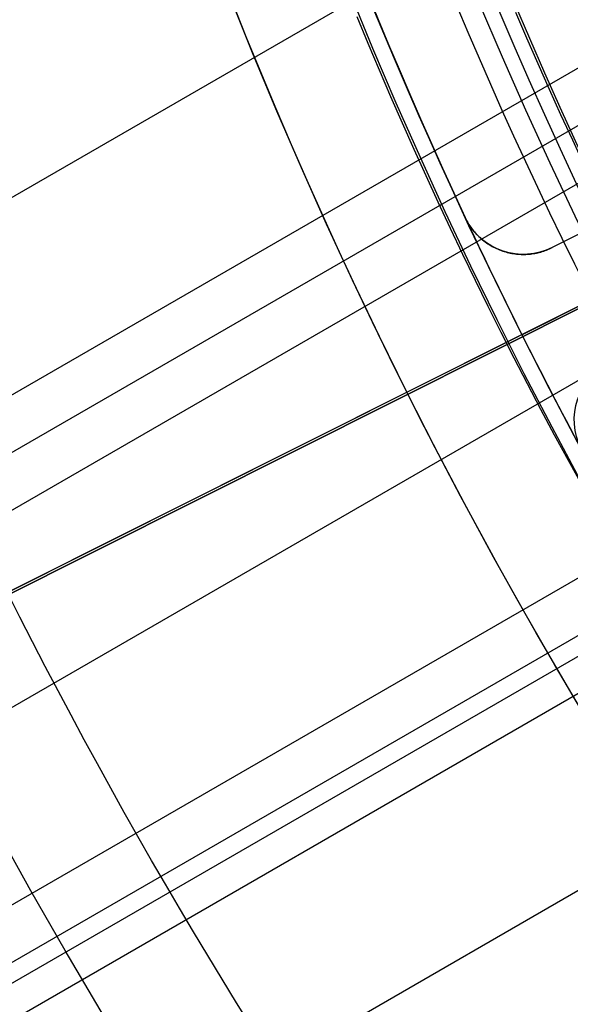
# Model space of a CAD drawing. Extents: x 12895 to 14339, y -6833 to -5581.
# Tile 8 of 79: x 13543 to 13552, y -6424 to -6409. Entities that reach past the tile are written whole.
import ezdxf

# ---------------------------------------------------------------- set-up
doc = ezdxf.new("R2010")
doc.units = 0
doc.layers.get('0').update_dxf_attribs({"linetype": 'CONTINUOUS'})
for name, color, linetype in [('BLANCO_METALICO', 7, 'CONTINUOUS'), ('COLOR', 7, 'CONTINUOUS'), ('LUZ', 7, 'CONTINUOUS')]:
    doc.layers.add(name, color=color, linetype=linetype)

msp = doc.modelspace()

# ---------------------------------------------------------------- linework, layer by layer
for p, q in [((13563.97538642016, -6399.634016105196, 66.58985451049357), (12918.81596434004, -6772.116982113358, 66.58985451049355)), ((12920.14568324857, -6774.420122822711, 66.21952125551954), (13564.92463859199, -6402.156819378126, 66.2195212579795)), ((13565.21580142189, -6402.885481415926, 65.79657777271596), (12920.53399386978, -6775.092696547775, 65.79657777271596)), ((12920.92230449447, -6775.765270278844, 65.37363428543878), (13565.51844650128, -6403.607514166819, 65.37363428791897)), ((13566.65319097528, -6406.023223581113, 65.00330101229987), (12922.25202347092, -6778.068411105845, 65.00330101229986)), ((13570.10758948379, -6411.964063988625, 63.41674755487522), (12925.68808245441, -6784.019839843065, 63.41674755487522)), ((12923.58174230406, -6780.371551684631, 64.6329677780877), (13556.19698858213, -6415.130968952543, 64.63296777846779)), ((13556.51066687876, -6415.846631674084, 64.2100242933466), (12923.97005292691, -6781.044125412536, 64.2100242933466)), ((12924.10783980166, -6781.282779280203, 65.95536495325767), (13556.64407717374, -6416.087812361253, 65.95536495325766)), ((12924.35836354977, -6781.716699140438, 63.7870808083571), (13557.07466654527, -6416.417771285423, 63.78708080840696))]:
    msp.add_line(p, q)
at = {"extrusion": (0.1124755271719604, -0.1948133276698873, 0.9743700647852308)}
msp.add_lwpolyline([(8566.721076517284, -11940.5676238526), (8566.200006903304, -11940.87241503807), (8565.680887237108, -11941.18206532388), (8565.163780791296, -11941.49655690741), (8564.64875067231, -11941.81587084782), (8564.135859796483, -11942.1399870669), (8563.625170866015, -11942.46888435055), (8563.116746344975, -11942.80254035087), (8562.610648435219, -11943.14093158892), (8562.10693905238, -11943.48403345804), (8561.605679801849, -11943.83182022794), (8561.106931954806, -11944.18426504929), (8560.61075642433, -11944.54133995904), (8560.117213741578, -11944.90301588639), (8559.62636403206, -11945.2692626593), (8559.138266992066, -11945.64004901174), (8558.652981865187, -11946.01534259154), (8558.17056741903, -11946.39510996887), (8557.691081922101, -11946.77931664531), (8557.214583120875, -11947.16792706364), (8556.741128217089, -11947.56090461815), (8556.270773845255, -11947.95821166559), (8555.803576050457, -11948.35980953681), (8555.339590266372, -11948.76565854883), (8554.878871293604, -11949.17571801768), (8554.421473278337, -11949.58994627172), (8553.967449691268, -11950.0083006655), (8553.51685330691, -11950.43073759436), (8553.069736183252, -11950.85721250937), (8552.62614964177, -11951.28767993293), (8552.186144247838, -11951.72209347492), (8551.749769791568, -11952.1604058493), (8551.317075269, -11952.60256889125), (8550.888108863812, -11953.04853357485), (8550.462917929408, -11953.49825003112), (8550.04154897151, -11953.95166756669), (8549.62404763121, -11954.40873468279), (8549.210458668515, -11954.86939909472), (8548.800825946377, -11955.33360775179), (8548.395192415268, -11955.80130685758), (8547.993600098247, -11956.27244189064), (8547.596090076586, -11956.74695762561), (8547.202702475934, -11957.22479815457), (8546.813476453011, -11957.70590690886), (8546.42845018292, -11958.19022668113), (8546.047660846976, -11958.67769964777), (8545.671144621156, -11959.16826739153), (8545.298936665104, -11959.6618709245), (8544.931071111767, -11960.1584507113), (8544.56758105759, -11960.65794669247), (8544.208498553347, -11961.16029830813), (8543.85385459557, -11961.6654445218), (8543.503679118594, -11962.17332384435), (8543.158000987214, -11962.68387435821), (8542.816847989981, -11963.19703374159), (8542.480246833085, -11963.71273929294), (8542.148223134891, -11964.23092795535), (8541.820801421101, -11964.7515363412), (8541.498005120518, -11965.27450075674), (8541.179856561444, -11965.79975722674), (8540.866376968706, -11966.32724151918), (8540.557586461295, -11966.85688916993), (8540.253504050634, -11967.38863550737), (8539.954147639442, -11967.92241567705), (8539.659534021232, -11968.45816466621), (8539.36967888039, -11968.99581732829), (8539.0845967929, -11969.53530840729), (8538.804301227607, -11970.07657256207), (8538.528804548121, -11970.61954439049), (8538.258118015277, -11971.1641584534), (8537.992251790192, -11971.7103492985), (8537.731214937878, -11972.25805148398), (8537.47501543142, -11972.807199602), (8537.223660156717, -11973.35772830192), (8536.977154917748, -11973.90957231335), (8536.735504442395, -11974.46266646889), (8536.498712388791, -11975.01694572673), (8536.266781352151, -11975.57234519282), (8536.039712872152, -11976.12880014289), (8535.817507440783, -11976.68624604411), (8535.600164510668, -11977.24461857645), (8535.387682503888, -11977.80385365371), (8535.180058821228, -11978.36388744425), (8534.977289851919, -11978.9246563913), (8534.779370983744, -11979.486097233), (8534.586296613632, -11980.04814702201), (8534.398060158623, -11980.61074314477), (8534.214654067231, -11981.17382334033), (8534.036069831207, -11981.73732571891), (8533.862297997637, -11982.30118877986), (8533.693328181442, -11982.86535142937), (8533.529149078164, -11983.42975299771), (8533.369748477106, -11983.99433325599), (8533.215113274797, -11984.55903243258), (8533.065229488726, -11985.12379122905), (8532.920082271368, -11985.68855083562), (8532.779655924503, -11986.25325294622), (8532.643933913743, -11986.81783977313), (8532.512898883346, -11987.38225406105), (8532.386532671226, -11987.94643910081), (8532.26481632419, -11988.51033874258), (8532.147730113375, -11989.07389740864), (8532.035253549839, -11989.63706010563), (8531.927365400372, -11990.19977243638), (8531.824043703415, -11990.76198061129), (8531.725265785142, -11991.32363145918), (8531.631008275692, -11991.8846724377), (8531.541247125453, -11992.44505164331), (8531.455957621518, -11993.00471782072), (8531.37511440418, -11993.56362037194), (8531.298691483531, -11994.1217093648), (8531.226662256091, -11994.67893554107), (8531.15899952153, -11995.23525032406), (8531.095675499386, -11995.79060582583), (8531.03666184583, -11996.34495485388), (8530.981929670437, -11996.89825091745), (8530.931449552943, -11997.45044823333), (8530.885191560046, -11998.00150173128), (8530.8431252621, -11998.55136705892), (8530.805219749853, -11999.10000058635), (8530.771443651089, -11999.64735941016), (8530.741765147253, -12000.19340135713), (8530.716151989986, -12000.73808498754), (8530.69457151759, -12001.28136959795), (8530.676990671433, -12001.82321522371), (8530.66337601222, -12002.36358264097), (8530.653693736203, -12002.90243336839), (8530.647909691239, -12003.43972966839), (8530.645989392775, -12003.9754345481)], dxfattribs=at)
at = {"extrusion": (0.1124755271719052, -0.1948133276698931, 0.974370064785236)}
msp.add_lwpolyline([(8530.645989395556, -12002.69654459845), (8530.647788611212, -12002.17800368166), (8530.653207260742, -12001.65797044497), (8530.662276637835, -12001.13647841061), (8530.675027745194, -12000.61356175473), (8530.69149128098, -12000.08925530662), (8530.71169762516, -11999.56359454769), (8530.73567682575, -11999.03661561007), (8530.763458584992, -11998.50835527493), (8530.795072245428, -11997.97885097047), (8530.830546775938, -11997.44814076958), (8530.869910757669, -11996.91626338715), (8530.91319236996, -11996.38325817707), (8530.960419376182, -11995.84916512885), (8531.011619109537, -11995.31402486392), (8531.06681845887, -11994.77787863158), (8531.126043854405, -11994.24076830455), (8531.189321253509, -11993.7027363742), (8531.256676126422, -11993.16382594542), (8531.328133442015, -11992.62408073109), (8531.403717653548, -11992.0835450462), (8531.483452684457, -11991.54226380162), (8531.567361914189, -11991.00028249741), (8531.655468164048, -11990.45764721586), (8531.747793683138, -11989.91440461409), (8531.844360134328, -11989.37060191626), (8531.945188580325, -11988.82628690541), (8532.050299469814, -11988.28150791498), (8532.159712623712, -11987.73631381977), (8532.273447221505, -11987.19075402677), (8532.391521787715, -11986.64487846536), (8532.513954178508, -11986.09873757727), (8532.64076156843, -11985.5523823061), (8532.771960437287, -11985.0058640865), (8532.907566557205, -11984.45923483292), (8533.047594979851, -11983.912546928), (8533.192060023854, -11983.36585321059), (8533.340975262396, -11982.81920696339), (8533.49435351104, -11982.27266190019), (8533.652206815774, -11981.72627215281), (8533.81454644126, -11981.18009225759), (8533.981382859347, -11980.63417714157), (8534.15272573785, -11980.0885821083), (8534.328583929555, -11979.54336282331), (8534.508965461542, -11978.99857529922), (8534.693877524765, -11978.45427588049), (8534.883326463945, -11977.91052122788), (8535.077317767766, -11977.36736830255), (8535.27585605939, -11976.82487434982), (8535.478945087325, -11976.28309688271), (8535.686587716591, -11975.742093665), (8535.898785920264, -11975.2019226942), (8536.115540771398, -11974.66264218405), (8536.336852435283, -11974.12431054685), (8536.562720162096, -11973.58698637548), (8536.79314227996, -11973.05072842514), (8537.02811618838, -11972.51559559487), (8537.2676383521, -11971.98164690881), (8537.511704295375, -11971.44894149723), (8537.760308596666, -11970.91753857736), (8538.013444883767, -11970.38749743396), (8538.27110582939, -11969.85887739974), (8538.53328314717, -11969.3317378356), (8538.799967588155, -11968.80613811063), (8539.071148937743, -11968.28213758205), (8539.346816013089, -11967.75979557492), (8539.626956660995, -11967.23917136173), (8539.91155775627, -11966.72032414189), (8540.200605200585, -11966.20331302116), (8540.494083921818, -11965.68819699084), (8540.791977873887, -11965.17503490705), (8541.09427003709, -11964.66388546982), (8541.400942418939, -11964.15480720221), (8541.711976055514, -11963.64785842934), (8542.027351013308, -11963.14309725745), (8542.347046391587, -11962.64058155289), (8542.671040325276, -11962.14036892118), (8542.999309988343, -11961.64251668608), (8543.331831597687, -11961.14708186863), (8543.668580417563, -11960.6541211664), (8544.009530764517, -11960.16369093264), (8544.354656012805, -11959.6758471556), (8544.703928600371, -11959.19064543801), (8545.05732003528, -11958.7081409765), (8545.414800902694, -11958.22838854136), (8545.77634087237, -11957.7514424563), (8546.141908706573, -11957.27735657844), (8546.511472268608, -11956.80618427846), (8546.884998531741, -11956.33797842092), (8547.262453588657, -11955.87279134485), (8547.643802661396, -11955.41067484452), (8548.02901011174, -11954.9516801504), (8548.418039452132, -11954.49585791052), (8548.810853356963, -11954.0432581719), (8549.207413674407, -11953.59393036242), (8549.607681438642, -11953.14792327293), (8550.011616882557, -11952.70528503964), (8550.419179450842, -11952.26606312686), (8550.830327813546, -11951.83030431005), (8551.24501988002, -11951.39805465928), (8551.663212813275, -11950.96935952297), (8552.084863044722, -11950.54426351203), (8552.509926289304, -11950.12281048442), (8552.938357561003, -11949.70504353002), (8553.370111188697, -11949.29100495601), (8553.805140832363, -11948.88073627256), (8554.243399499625, -11948.47427817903), (8554.684839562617, -11948.07167055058), (8555.129412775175, -11947.67295242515), (8555.577070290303, -11947.27816199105), (8556.027762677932, -11946.88733657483), (8556.481439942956, -11946.50051262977), (8556.938051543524, -11946.11772572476), (8557.397546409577, -11945.73901053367), (8557.859872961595, -11945.36440082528), (8558.324979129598, -11944.99392945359), (8558.79281237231, -11944.62762834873), (8559.263319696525, -11944.26552850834), (8559.736447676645, -11943.90765998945), (8560.212142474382, -11943.55405190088), (8560.690349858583, -11943.20473239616), (8561.171015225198, -11942.85972866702), (8561.65408361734, -11942.51906693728), (8562.139499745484, -11942.18277245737), (8562.627208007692, -11941.8508694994), (8563.117152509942, -11941.52338135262), (8563.609277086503, -11941.20033031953), (8564.103525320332, -11940.88173771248), (8564.599840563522, -11940.56762385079)], dxfattribs=at)
at = {"extrusion": (0.112475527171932, -0.1948133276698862, 0.9743700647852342)}
msp.add_lwpolyline([(8528.34598939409, -12003.97543454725), (8528.347782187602, -12003.44949601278), (8528.353181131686, -12002.92206982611), (8528.362216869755, -12002.39318878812), (8528.374919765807, -12001.86288632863), (8528.391319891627, -12001.33119650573), (8528.411447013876, -12000.79815400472), (8528.435330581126, -12000.26379413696), (8528.46299971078, -11999.72815283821), (8528.49448317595, -11999.1912666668), (8528.529809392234, -11998.65317280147), (8528.569006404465, -11998.11390903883), (8528.612101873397, -11997.57351379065), (8528.659123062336, -11997.03202608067), (8528.710096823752, -11996.48948554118), (8528.765049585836, -11995.94593240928), (8528.824007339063, -11995.40140752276), (8528.886995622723, -11994.85595231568), (8528.954039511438, -11994.30960881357), (8529.025163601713, -11993.76241962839), (8529.100391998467, -11993.21442795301), (8529.179748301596, -11992.66567755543), (8529.26325559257, -11992.1162127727), (8529.35093642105, -11991.5660785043), (8529.442812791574, -11991.01532020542), (8529.538906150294, -11990.46398387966), (8529.639237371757, -11989.91211607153), (8529.743826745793, -11989.35976385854), (8529.852693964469, -11988.80697484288), (8529.965858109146, -11988.25379714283), (8530.083337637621, -11987.70027938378), (8530.205150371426, -11987.14647068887), (8530.331313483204, -11986.5924206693), (8530.461843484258, -11986.03817941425), (8530.596756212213, -11985.48379748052), (8530.736066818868, -11984.9293258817), (8530.879789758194, -11984.37481607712), (8531.027938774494, -11983.82031996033), (8531.180526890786, -11983.26588984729), (8531.337566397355, -11982.71157846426), (8531.499068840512, -11982.15743893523), (8531.665045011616, -11981.60352476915), (8531.835504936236, -11981.04988984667), (8532.010457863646, -11980.49658840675), (8532.189912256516, -11979.94367503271), (8532.373875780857, -11979.39120463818), (8532.562355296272, -11978.83923245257), (8532.755356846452, -11978.28781400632), (8532.952885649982, -11977.73700511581), (8533.154946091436, -11977.18686186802), (8533.36154171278, -11976.63744060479), (8533.572675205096, -11976.08879790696), (8533.788348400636, -11975.54099057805), (8534.008562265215, -11974.99407562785), (8534.233316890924, -11974.4481102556), (8534.462611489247, -11973.90315183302), (8534.69644438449, -11973.35925788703), (8534.934813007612, -11972.81648608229), (8535.177713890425, -11972.27489420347), (8535.42514266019, -11971.73454013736), (8535.677094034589, -11971.19548185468), (8535.933561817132, -11970.65777739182), (8536.194538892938, -11970.1214848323), (8536.460017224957, -11969.58666228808), (8536.729987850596, -11969.05336788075), (8537.004440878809, -11968.52165972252), (8537.28336548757, -11967.99159589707), (8537.566749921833, -11967.46323444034), (8537.854581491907, -11966.93663332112), (8538.146846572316, -11966.4118504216), (8538.443530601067, -11965.88894351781), (8538.744618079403, -11965.36797025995), (8539.050092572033, -11964.84898815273), (8539.359936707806, -11964.33205453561), (8539.67413218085, -11963.81722656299), (8539.99265975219, -11963.30456118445), (8540.315499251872, -11962.79411512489), (8540.642629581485, -11962.28594486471), (8540.97402871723, -11961.78010662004), (8541.309673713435, -11961.276656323), (8541.649540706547, -11960.77564960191), (8541.993604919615, -11960.27714176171), (8542.34184066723, -11959.78118776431), (8542.694221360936, -11959.28784220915), (8543.050719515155, -11958.79715931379), (8543.411306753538, -11958.30919289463), (8543.775953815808, -11957.82399634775), (8544.144630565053, -11957.34162262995), (8544.51730599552, -11956.86212423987), (8544.893948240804, -11956.38555319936), (8545.274524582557, -11955.91196103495), (8545.659001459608, -11955.44139875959), (8546.047344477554, -11954.97391685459), (8546.43951841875, -11954.50956525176), (8546.835487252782, -11954.0483933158), (8547.235214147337, -11953.59044982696), (8547.638661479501, -11953.13578296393), (8548.045790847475, -11952.68444028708), (8548.456563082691, -11952.23646872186), (8548.870938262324, -11951.79191454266), (8549.288875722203, -11951.35082335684), (8549.7103340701, -11950.91324008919), (8550.135271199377, -11950.47920896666), (8550.563644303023, -11950.04877350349), (8550.995409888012, -11949.62197648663), (8551.430523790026, -11949.19885996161), (8551.868941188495, -11948.7794652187), (8552.310616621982, -11948.36383277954), (8552.755504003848, -11947.95200238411), (8553.203556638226, -11947.54401297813), (8553.654727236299, -11947.13990270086), (8554.108967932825, -11946.7397088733), (8554.566230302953, -11946.34346798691), (8555.026465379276, -11945.95121569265), (8555.489623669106, -11945.56298679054), (8555.955655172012, -11945.17881521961), (8556.424509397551, -11944.79873404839), (8556.896135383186, -11944.42277546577), (8557.370481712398, -11944.05097077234), (8557.84749653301, -11943.68335037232), (8558.327127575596, -11943.31994376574), (8558.809322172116, -11942.96077954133), (8559.29402727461, -11942.6058853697), (8559.781189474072, -11942.25528799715), (8560.270755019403, -11941.90901323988), (8560.76266983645, -11941.5670859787), (8561.256879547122, -11941.22953015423), (8561.753329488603, -11940.89636876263), (8562.251964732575, -11940.56762385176)], dxfattribs=at)
at = {"extrusion": (0.1124755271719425, -0.1948133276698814, 0.974370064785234)}
msp.add_lwpolyline([(8560.360030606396, -11940.56762385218), (8559.884615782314, -11940.90274151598), (8559.41145231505, -11941.24193279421), (8558.940589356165, -11941.58517430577), (8558.472075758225, -11941.93244184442), (8558.00596005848, -11942.28371038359), (8557.542290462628, -11942.63895408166), (8557.081114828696, -11942.99814628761), (8556.622480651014, -11943.36125954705), (8556.166435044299, -11943.72826560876), (8555.713024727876, -11944.09913543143), (8555.262296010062, -11944.47383919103), (8554.814294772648, -11944.85234628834), (8554.369066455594, -11945.23462535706), (8553.926656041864, -11945.62064427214), (8553.487108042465, -11946.01037015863), (8553.05046648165, -11946.40376940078), (8552.61677488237, -11946.8008076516), (8552.18607625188, -11947.2014498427), (8551.758413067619, -11947.60566019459), (8551.333827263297, -11948.01340222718), (8550.912360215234, -11948.42463877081), (8550.494052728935, -11948.83933197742), (8550.07894502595, -11949.25744333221), (8549.667076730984, -11949.67893366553), (8549.258486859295, -11950.10376316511), (8548.853213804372, -11950.53189138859), (8548.451295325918, -11950.96327727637), (8548.052768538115, -11951.39787916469), (8547.657669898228, -11951.8356547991), (8547.266035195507, -11952.27656134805), (8546.877899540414, -11952.72055541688), (8546.493297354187, -11953.16759306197), (8546.112262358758, -11953.61762980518), (8545.734827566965, -11954.07062064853), (8545.361025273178, -11954.52652008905), (8544.990887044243, -11954.98528213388), (8544.624443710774, -11955.44686031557), (8544.26172535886, -11955.91120770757), (8543.90276132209, -11956.3782769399), (8543.547580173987, -11956.84802021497), (8543.196209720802, -11957.3203893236), (8542.848676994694, -11957.79533566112), (8542.505008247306, -11958.27281024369), (8542.165228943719, -11958.7527637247), (8541.829363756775, -11959.23514641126), (8541.49743656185, -11959.71990828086), (8541.169470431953, -11960.20699899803), (8540.845487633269, -11960.69636793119), (8540.525509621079, -11961.18796416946), (8540.209557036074, -11961.68173653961), (8539.897649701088, -11962.17763362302), (8539.5898066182, -11962.67560377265), (8539.28604596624, -11963.17559513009), (8538.986385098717, -11963.67755564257), (8538.690840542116, -11964.18143308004), (8538.399427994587, -11964.6871750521), (8538.112162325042, -11965.19472902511), (8537.829057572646, -11965.70404233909), (8537.550126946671, -11966.21506222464), (8537.275382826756, -11966.72773581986), (8537.00483676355, -11967.24201018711), (8536.738499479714, -11967.7578323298), (8536.476380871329, -11968.27514920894), (8536.21849000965, -11968.79390775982), (8535.96483514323, -11969.31405490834), (8535.715423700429, -11969.83553758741), (8535.470262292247, -11970.35830275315), (8535.229356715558, -11970.88229740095), (8534.992711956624, -11971.40746858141), (8534.760332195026, -11971.93376341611), (8534.532220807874, -11972.46112911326), (8534.308380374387, -11972.9895129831), (8534.088812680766, -11973.51886245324), (8533.873518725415, -11974.04912508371), (8533.662498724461, -11974.58024858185), (8533.455752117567, -11975.11218081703), (8533.253277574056, -11975.64486983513), (8533.05507299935, -11976.17826387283), (8532.861135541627, -11976.71231137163), (8532.671461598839, -11977.24696099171), (8532.486046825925, -11977.78216162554), (8532.304886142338, -11978.31786241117), (8532.127973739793, -11978.85401274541), (8531.955303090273, -11979.39056229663), (8531.786866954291, -11979.92746101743), (8531.622657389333, -11980.46465915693), (8531.462665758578, -11981.00210727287), (8531.3068827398, -11981.53975624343), (8531.155298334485, -11982.07755727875), (8531.007901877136, -11982.6154619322), (8530.864682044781, -11983.15342211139), (8530.725626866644, -11983.69139008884), (8530.59072373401, -11984.22931851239), (8530.459959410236, -11984.76716041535), (8530.333320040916, -11985.30486922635), (8530.210791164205, -11985.84239877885), (8530.092357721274, -11986.37970332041), (8529.9780040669, -11986.91673752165), (8529.86771398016, -11987.45345648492), (8529.761470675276, -11987.98981575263), (8529.659256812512, -11988.52577131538), (8529.561054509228, -11989.06127961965), (8529.466845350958, -11989.59629757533), (8529.37661040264, -11990.13078256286), (8529.290330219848, -11990.66469244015), (8529.20798486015, -11991.19798554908), (8529.129553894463, -11991.73062072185), (8529.05501641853, -11992.26255728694), (8528.984351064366, -11992.7937550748), (8528.917536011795, -11993.32417442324), (8528.854548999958, -11993.85377618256), (8528.795367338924, -11994.38252172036), (8528.739967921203, -11994.91037292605), (8528.688327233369, -11995.43729221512), (8528.640421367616, -11995.96324253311), (8528.596226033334, -11996.48818735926), (8528.55571656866, -11997.01209070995), (8528.518867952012, -11997.5349171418), (8528.485654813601, -11998.05663175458), (8528.45605144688, -11998.57720019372), (8528.43003182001, -11999.09658865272), (8528.407569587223, -11999.61476387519), (8528.388638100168, -12000.13169315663), (8528.373210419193, -12000.64734434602), (8528.361259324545, -12001.16168584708), (8528.352757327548, -12001.6746866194), (8528.347676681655, -12002.18631617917), (8528.345989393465, -12002.69654459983)], dxfattribs=at)
for points in [[(13550.09876114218, -6408.665867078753), (13550.26968454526, -6409.071696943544), (13550.44323971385, -6409.476454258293), (13550.61942637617, -6409.880122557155), (13550.79824426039, -6410.282685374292), (13550.97969309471, -6410.68412624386), (13551.16377260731, -6411.084428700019), (13551.3504825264, -6411.483576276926), (13551.53982258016, -6411.881552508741), (13551.73179249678, -6412.278340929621), (13551.92639200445, -6412.673925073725), (13552.12362083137, -6413.068288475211), (13552.32347870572, -6413.461414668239), (13552.52596535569, -6413.853287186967), (13552.73108050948, -6414.243889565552), (13552.93882389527, -6414.633205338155), (13553.14919524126, -6415.021218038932), (13553.36219427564, -6415.407911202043), (13553.5778207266, -6415.793268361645), (13553.79607432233, -6416.177273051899), (13554.01695479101, -6416.559908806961), (13554.24046186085, -6416.94115916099)], [(13548.54131783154, -6408.827453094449), (13548.71312785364, -6409.242846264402), (13548.88762494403, -6409.657161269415), (13549.06480882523, -6410.070381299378), (13549.24467921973, -6410.48248954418), (13549.42723585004, -6410.893469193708), (13549.61247843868, -6411.303303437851), (13549.80040670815, -6411.711975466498), (13549.99102038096, -6412.119468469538), (13550.18431917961, -6412.52576563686), (13550.38030282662, -6412.930850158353), (13550.57897104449, -6413.334705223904), (13550.78032355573, -6413.737314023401), (13550.98436008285, -6414.138659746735), (13551.19108034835, -6414.538725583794), (13551.40048407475, -6414.937494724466), (13551.61257098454, -6415.33495035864), (13551.82734080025, -6415.731075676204), (13552.04479324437, -6416.125853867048), (13552.26492803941, -6416.51926812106), (13552.48774490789, -6416.911301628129), (13552.71324357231, -6417.301937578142), (13552.94142375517, -6417.691159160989)], [(13551.00954750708, -6408.758278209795), (13551.18116010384, -6409.15850514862), (13551.35537474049, -6409.557655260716), (13551.53219114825, -6409.955712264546), (13551.71160905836, -6410.352659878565), (13551.89362820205, -6410.748481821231), (13552.07824831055, -6411.143161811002), (13552.26546911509, -6411.536683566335), (13552.45529034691, -6411.929030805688), (13552.64771173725, -6412.320187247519), (13552.84273301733, -6412.710136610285), (13553.04035391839, -6413.098862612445), (13553.24057417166, -6413.486348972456), (13553.44339350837, -6413.872579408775), (13553.64881165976, -6414.25753763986), (13553.85682835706, -6414.641207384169), (13554.0674433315, -6415.02357236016), (13554.28065631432, -6415.404616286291), (13554.49646703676, -6415.784322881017), (13554.71487523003, -6416.162675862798), (13554.93588062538, -6416.539658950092)]]:
    msp.add_lwpolyline(points)
for centre, radius, start, end in [((13616.37125110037, -6381.069931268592, 89.37470231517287), 73.2424557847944, 29.99999999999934, 209.9999999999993), ((13616.37125114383, -6381.06993131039, 88.63012703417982), 71.44457953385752, 30.00000004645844, 209.9999999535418), ((13616.37125110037, -6381.069931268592, 89.05580518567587), 71.21139006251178, 30.0000000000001, 210.0000000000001)]:
    msp.add_arc(centre, radius, start, end)
at = {"extrusion": (0, 0, -1)}
for centre in [(-13616.37125110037, -6381.069931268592, -89.37470231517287), (-13616.37125110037, -6381.069931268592, -46.50000292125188)]:
    msp.add_arc(centre, 70.9424557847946, 330.0000000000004, 150.0000000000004, dxfattribs=at)
at = {"layer": 'BLANCO_METALICO', "extrusion": (0, 0, -1)}
for centre, radius, start, end in [((-13616.37098787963, -6381.069931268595, -171.6470783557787), 99.49999999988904, 179.9999999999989, 1.047441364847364e-12), ((-13616.37098787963, -6381.069931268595, -170.8389899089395), 99.49999999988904, 179.9999999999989, 1.047441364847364e-12), ((-13616.37098787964, -6381.069931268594, -169.280901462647), 99.49999999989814, 179.9999999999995, 5.237206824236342e-13), ((-13616.37098787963, -6381.069931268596, -171.6470783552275), 99.0999999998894, 179.9999999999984, 1.577503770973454e-12), ((-13616.37098787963, -6381.069931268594, -170.0309014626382), 98.69999999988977, 179.9999999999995, 5.279656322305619e-13), ((-13616.37098787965, -6381.069931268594, -168.5309014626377), 98.69999999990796, 179.9999999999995, 5.279656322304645e-13), ((-13616.37098787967, -6381.0699312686, -167.2309014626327), 98.19999999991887, 179.9999999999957, 4.24523078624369e-12), ((-13616.37098787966, -6381.069931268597, -168.0309014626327), 98.1999999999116, 179.9999999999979, 2.122615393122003e-12)]:
    msp.add_arc(centre, radius, start, end, dxfattribs=at)
at = {"layer": 'BLANCO_METALICO'}
for centre, radius, start, end in [((13616.37098787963, -6381.069931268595, 170.030901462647), 99.49999999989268, 179.9999999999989, 1.047441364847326e-12), ((13616.37098787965, -6381.069931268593, 168.5309014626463), 99.49999999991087, 180, 0), ((13616.37098787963, -6381.069931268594, 171.6470783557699), 98.69999999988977, 179.9999999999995, 5.279656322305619e-13), ((13616.37098787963, -6381.069931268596, 170.8389899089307), 98.69999999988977, 179.9999999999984, 1.583896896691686e-12)]:
    msp.add_arc(centre, radius, start, end, dxfattribs=at)
at = {"layer": 'COLOR'}
for p, q in [((13551.10850686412, -6413.777349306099, 30.30000054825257), (13585.0889953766, -6396.747520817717, 30.30000054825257)), ((13560.07619503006, -6408.164521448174, 30.30000054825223), (13551.5793206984, -6412.4228567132, 30.30000054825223)), ((13560.07619503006, -6408.164521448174, 27.78400240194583), (13551.5793206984, -6412.4228567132, 23.73347168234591)), ((13561.7547897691, -6408.441805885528, 26.2000005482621), (13483.16373453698, -6447.828885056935, -11.26917579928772)), ((13558.46668613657, -6408.971150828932, 27.01673611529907), (13551.5793206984, -6412.4228567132, 27.01673611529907)), ((13550.22516325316, -6411.951886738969, 23.29836120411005), (13550.22516325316, -6411.951886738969, 30.30000054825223)), ((13550.22516325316, -6411.951886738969, 30.30000054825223), (13550.23725756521, -6411.976896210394, 30.30000054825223)), ((13550.23725756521, -6411.976896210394, 30.30000054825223), (13550.22516325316, -6411.951886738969, 30.30000054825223)), ((13550.22516325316, -6411.951886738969, 23.29836120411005), (13550.23725987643, -6411.976896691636, 23.29851830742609)), ((13550.23725987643, -6411.976896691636, 23.29851830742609), (13550.23725756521, -6411.976896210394, 30.30000054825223)), ((13550.23726391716, -6411.976893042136, 30.30000054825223), (13550.23726391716, -6411.976893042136, 23.29851829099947)), ((13551.5793206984, -6412.4228567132, 23.73347168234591), (13551.5793206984, -6412.4228567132, 30.30000054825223)), ((13549.32049127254, -6414.673439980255, 43.50000292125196), (13551.10851172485, -6413.777346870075, 43.50000292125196)), ((13551.10851172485, -6413.777346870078, 43.50000292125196), (13551.10851172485, -6413.777346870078, 30.30000054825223)), ((13480.13116384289, -6449.348703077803, -10.54089386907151), (13549.32049127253, -6414.673439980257, 22.44590218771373)), ((13549.32049127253, -6414.673439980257, 43.50000292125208), (13549.32049127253, -6414.673439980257, 22.44590218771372))]:
    msp.add_line(p, q, dxfattribs=at)
msp.add_polyline3d([(13550.23725987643, -6411.976896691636, 23.29851830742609), (13550.24851097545, -6411.998725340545, 23.29892285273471), (13550.2602513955, -6412.020203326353, 23.29957590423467), (13550.27248074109, -6412.041330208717, 23.3004774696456), (13550.28519861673, -6412.062105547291, 23.30162755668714), (13550.29840462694, -6412.082528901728, 23.30302617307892), (13550.31209837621, -6412.102599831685, 23.30467332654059), (13550.32627946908, -6412.122317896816, 23.30656902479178), (13550.34094751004, -6412.141682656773, 23.30871327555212), (13550.35603135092, -6412.160636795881, 23.31108922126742), (13550.37150835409, -6412.179162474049, 23.31369145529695), (13550.38745088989, -6412.197318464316, 23.3165371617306), (13550.40393132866, -6412.215163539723, 23.31964352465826), (13550.42102204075, -6412.232756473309, 23.3230277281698), (13550.43879539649, -6412.250156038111, 23.32670695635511), (13550.45732376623, -6412.267421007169, 23.33069839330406), (13550.4766795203, -6412.284610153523, 23.33501922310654), (13550.49663983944, -6412.301487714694, 23.33962657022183), (13550.51693335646, -6412.317778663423, 23.34446610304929), (13550.53755961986, -6412.33348287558, 23.34953782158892), (13550.55851817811, -6412.348600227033, 23.35484172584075), (13550.57980857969, -6412.363130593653, 23.36037781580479), (13550.60143037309, -6412.37707385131, 23.36614609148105), (13550.62338310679, -6412.390429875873, 23.37214655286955), (13550.64566632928, -6412.403198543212, 23.3783791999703), (13550.66827960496, -6412.415379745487, 23.3848440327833), (13550.69122256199, -6412.426973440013, 23.39154105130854), (13550.71449484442, -6412.437979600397, 23.398470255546), (13550.73809609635, -6412.448398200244, 23.40563164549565), (13550.76220534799, -6412.458280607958, 23.41308468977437), (13550.78668432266, -6412.467585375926, 23.42078401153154), (13550.81105670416, -6412.476173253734, 23.4285723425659), (13550.83484617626, -6412.483904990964, 23.43629241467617), (13550.85821801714, -6412.490869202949, 23.44399167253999), (13550.88165492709, -6412.49724754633, 23.4518224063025), (13550.90515672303, -6412.503040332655, 23.45978461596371), (13550.92872322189, -6412.508247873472, 23.4678783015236), (13550.9523542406, -6412.51287048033, 23.47610346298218), (13550.9760495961, -6412.516908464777, 23.48446010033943), (13550.9998091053, -6412.520362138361, 23.49294821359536), (13551.02363258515, -6412.523231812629, 23.50156780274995), (13551.0475682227, -6412.525513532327, 23.51033821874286), (13551.07163548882, -6412.527205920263, 23.51926728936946), (13551.09579112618, -6412.528313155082, 23.52833772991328), (13551.11999187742, -6412.52883941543, 23.53753225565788), (13551.14419448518, -6412.52878887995, 23.5468335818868), (13551.16835569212, -6412.528165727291, 23.55622442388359), (13551.19243224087, -6412.526974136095, 23.56568749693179), (13551.2163808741, -6412.525218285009, 23.57520551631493), (13551.24017662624, -6412.522907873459, 23.58476724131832), (13551.26382346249, -6412.520050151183, 23.59437295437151), (13551.28732152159, -6412.516645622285, 23.60402265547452), (13551.31067094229, -6412.512694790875, 23.61371634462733), (13551.33387186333, -6412.50819816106, 23.62345402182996), (13551.35692442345, -6412.503156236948, 23.63323568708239), (13551.3798287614, -6412.497569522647, 23.64306134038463), (13551.40258501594, -6412.491438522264, 23.65293098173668), (13551.42519332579, -6412.484763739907, 23.66284461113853), (13551.44765382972, -6412.477545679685, 23.67280222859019), (13551.46996666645, -6412.469784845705, 23.68280383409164), (13551.49213197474, -6412.461481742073, 23.6928494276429), (13551.51414989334, -6412.4526368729, 23.70293900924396), (13551.53602056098, -6412.443250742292, 23.71307257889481), (13551.55774411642, -6412.433323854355, 23.72325013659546), (13551.5793206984, -6412.4228567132, 23.73347168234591)], dxfattribs=at)
at = {"layer": 'COLOR', "extrusion": (0, 0, -1)}
for centre, radius, start, end in [((-13616.37125823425, -6381.069948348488, 10.54089386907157), 152.392098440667, 333.381578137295, 153.381578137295), ((-13616.37125823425, -6381.069948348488, -18.68835025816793), 83.81579491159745, 333.3815781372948, 153.3815781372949), ((-13616.37125823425, -6381.069948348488, 10.54089386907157), 152.3920984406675, 153.3815781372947, 333.3815781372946), ((-13616.37125823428, -6381.069948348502, -22.44590218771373), 75.0000000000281, 333.381578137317, 63.38157813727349), ((-13616.37125823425, -6381.06994834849, -32.97295255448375), 74.9999999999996, 243.3815781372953, 63.38157813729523), ((-13616.37125823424, -6381.069948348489, -43.50000292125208), 75.00000000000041, 243.3815781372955, 63.38157813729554), ((-13616.37125823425, -6381.06994834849, -33.39918206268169), 72.99999999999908, 243.3815781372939, 63.38157813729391), ((-13616.37125823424, -6381.06994834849, -43.50000292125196), 73.00000000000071, 243.3815781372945, 63.38157813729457), ((-13616.37125823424, -6381.06994834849, -43.50000292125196), 73.00000000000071, 243.3815781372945, 63.38157813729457), ((-13616.37125823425, -6381.069948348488, -18.68835025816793), 83.81579491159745, 153.3815781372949, 333.3815781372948), ((-13551.13127414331, -6411.528846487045, -26.79918087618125), 0.9999999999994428, 333.381536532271, 334.9733193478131), ((-13551.13127620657, -6411.528824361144, -30.30000054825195), 1.000018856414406, 243.3822518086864, 333.3804985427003), ((-13551.13127414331, -6411.528846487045, -26.79925942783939), 0.9999999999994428, 243.3815781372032, 333.3815365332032), ((-13552.92346117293, -6415.104886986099, -26.79925904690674), 0.9999999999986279, 333.3815833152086, 63.38157813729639), ((-13616.37125823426, -6381.069948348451, -22.44590218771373), 75.00000000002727, 243.3815781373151, 333.3815781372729), ((-13616.37125823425, -6381.069948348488, -17.30945272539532), 81.95014076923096, 314.1450398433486, 333.3815781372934)]:
    msp.add_arc(centre, radius, start, end, dxfattribs=at)
at = {"layer": 'COLOR'}
for centre, radius, start, end in [((13616.37125823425, -6381.06994834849, -35.79999945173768), 153, 26.61842186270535, 206.618421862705), ((13616.37125823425, -6381.069948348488, -11.46081713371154), 152.9999999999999, 26.61842186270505, 206.6184218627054), ((13616.37125823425, -6381.069948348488, -23.63040829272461), 153.0000000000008, 26.61842186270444, 206.6184218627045), ((13616.37125823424, -6381.069948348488, -10.90949982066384), 152.8342956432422, 26.6184218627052, 206.6184218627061), ((13616.37125823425, -6381.06994834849, -35.79999945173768), 150, 26.61842186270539, 206.618421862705), ((13616.37125823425, -6381.069948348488, -11.46081713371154), 153, 206.6184218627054, 26.61842186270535), ((13616.37125823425, -6381.069948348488, -35.79999945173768), 153, 206.6184218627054, 26.61842186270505), ((13616.37125823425, -6381.069948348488, -23.63040829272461), 153.0000000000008, 206.618421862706, 26.61842186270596), ((13616.37125823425, -6381.069948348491, -10.90949982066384), 152.834295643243, 206.6184218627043, 26.61842186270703), ((13616.37125823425, -6381.069948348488, -35.79999945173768), 150, 206.6184218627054, 26.61842186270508), ((13616.37125823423, -6381.069948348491, 23.29836120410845), 72.9999999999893, 163.2050881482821, 205.0266806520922), ((13616.35797951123, -6381.076583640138, 30.3000005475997), 72.98478737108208, 205.0481772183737, 208.1887195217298)]:
    msp.add_arc(centre, radius, start, end, dxfattribs=at)
at = {"layer": 'LUZ'}
for p, q in [((13482.4791414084, -6448.248375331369, -31.04999945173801), (13750.26337506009, -6313.891521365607, -31.04999945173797)), ((13750.26337506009, -6313.891521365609, -32.54999945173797), (13482.4791414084, -6448.248375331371, -32.549999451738))]:
    msp.add_line(p, q, dxfattribs=at)

doc.saveas('drawing.dxf')
